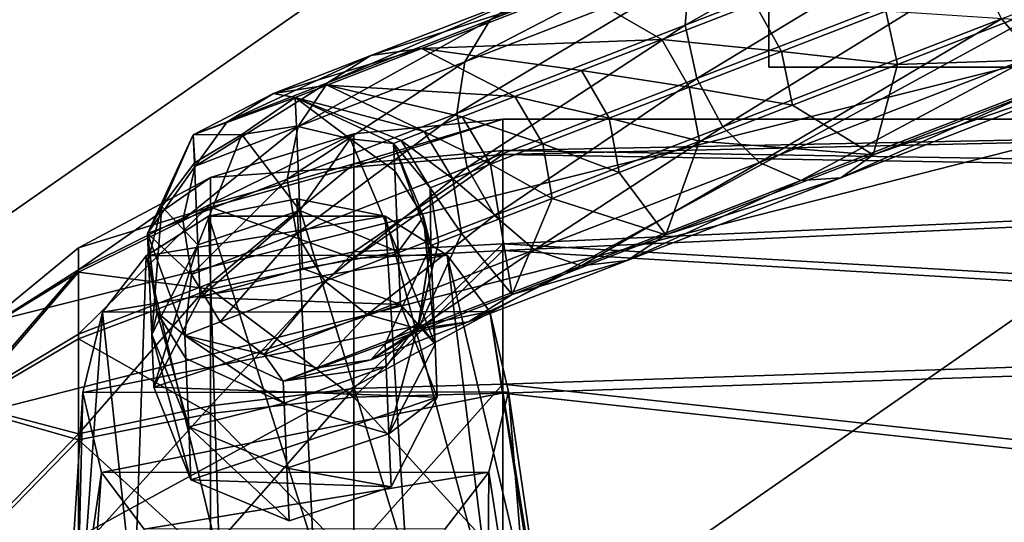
# Model space of a CAD drawing. Header units: metres. Extents: x -1004 to 0, y -808 to 0.
# Tile 56 of 160: x -828 to -783, y -146 to -123. Entities that reach past the tile are written whole.
import ezdxf

# ---------------------------------------------------------------- set-up
doc = ezdxf.new("R2010")
doc.units = ezdxf.units.M

msp = doc.modelspace()

# ---------------------------------------------------------------- linework, layer by layer
at = {"layer": 'None012310'}
for points in [[(-502.018646, -55.05748, 2077.158447), (-932.118103, -108.3162, 2112.660645), (-918.387695, -133.430511, 2129.401611)], [(-918.387695, -133.430511, 2129.401611), (-901.755127, -155.084702, 2143.836426), (-502.018646, -55.05748, 2077.158447)], [(-901.755127, -155.084702, 2143.836426), (-820.791748, -194.333847, 2169.999756), (-502.018646, -55.05748, 2077.158447)], [(-502.018646, -55.05748, 2077.158447), (-820.791748, -194.333847, 2169.999756), (-502.018646, -194.333847, 2169.999756)], [(-914.9198, -137.676178, 2128.745361), (-928.7276, -113.098167, 2112.361572), (-502.018646, -57.672649, 2075.415039)], [(-502.018646, -57.672649, 2075.415039), (-898.363892, -158.604187, 2142.695801), (-914.9198, -137.676178, 2128.745361)], [(-820.791748, -195.279739, 2167.143799), (-898.363892, -158.604187, 2142.695801), (-502.018646, -57.672649, 2075.415039)], [(-502.018646, -195.279739, 2167.143799), (-820.791748, -195.279739, 2167.143799), (-502.018646, -57.672649, 2075.415039)]]:
    msp.add_3dface(points, dxfattribs=at)
at = {"layer": 'None012311'}
for points in [[(-784.619995, -118.390396, 855.306213), (-797.36615, -123.330299, 866.524658), (-784.621643, -116.158607, 856.510925)], [(-797.36615, -123.330299, 866.524658), (-797.163086, -121.019173, 867.549133), (-784.621643, -116.158607, 856.510925)], [(-781.39093, -124.763351, 856.36554), (-782.871521, -123.047249, 855.227539), (-768.31427, -117.405441, 846.882874)], [(-806.294617, -123.090324, 882.185791), (-794.765686, -118.142365, 870.824158), (-796.249939, -119.197411, 869.05896)], [(-804.520874, -121.923096, 883.572693), (-794.765686, -118.142365, 870.824158), (-806.294617, -123.090324, 882.185791)], [(-796.828186, -125.778954, 866.141357), (-797.36615, -123.330299, 866.524658), (-784.619995, -118.390396, 855.306213)], [(-784.005432, -120.809364, 854.85553), (-796.828186, -125.778954, 866.141357), (-784.619995, -118.390396, 855.306213)], [(-807.455383, -125.008041, 880.999573), (-796.249939, -119.197411, 869.05896), (-797.163086, -121.019173, 867.549133)], [(-807.455383, -125.008041, 880.999573), (-806.294617, -123.090324, 882.185791), (-796.249939, -119.197411, 869.05896)], [(-795.631104, -127.992332, 866.457703), (-796.828186, -125.778954, 866.141357), (-784.005432, -120.809364, 854.85553)], [(-782.871521, -123.047249, 855.227539), (-795.631104, -127.992332, 866.457703), (-784.005432, -120.809364, 854.85553)], [(-807.826477, -127.384285, 880.19458), (-807.455383, -125.008041, 880.999573), (-797.163086, -121.019173, 867.549133)], [(-797.36615, -123.330299, 866.524658), (-807.826477, -127.384285, 880.19458), (-797.163086, -121.019173, 867.549133)], [(-811.769592, -124.732391, 898.117432), (-809.439453, -124.410606, 899.065552), (-802.404236, -121.684036, 884.949158)], [(-804.520874, -121.923096, 883.572693), (-811.769592, -124.732391, 898.117432), (-802.404236, -121.684036, 884.949158)], [(-809.439453, -124.410606, 899.065552), (-798.434143, -123.989212, 886.866028), (-802.404236, -121.684036, 884.949158)], [(-802.404236, -121.684036, 884.949158), (-798.434143, -123.989212, 886.866028), (-794.171692, -122.337242, 880.701965)], [(-811.769592, -124.732391, 898.117432), (-804.520874, -121.923096, 883.572693), (-813.758423, -125.982986, 897.162109)], [(-804.520874, -121.923096, 883.572693), (-806.294617, -123.090324, 882.185791), (-813.758423, -125.982986, 897.162109)], [(-798.434143, -123.989212, 886.866028), (-792.947083, -124.539978, 880.985779), (-794.171692, -122.337242, 880.701965)], [(-794.171692, -122.337242, 880.701965), (-792.947083, -124.539978, 880.985779), (-788.169189, -122.688255, 875.332092)], [(-792.947083, -124.539978, 880.985779), (-787.631226, -125.136909, 874.948853), (-788.169189, -122.688255, 875.332092)], [(-788.169189, -122.688255, 875.332092), (-787.631226, -125.136909, 874.948853), (-782.322876, -123.079597, 869.78894)], [(-815.103149, -127.972008, 896.345032), (-806.294617, -123.090324, 882.185791), (-807.455383, -125.008041, 880.999573)], [(-813.758423, -125.982986, 897.162109), (-806.294617, -123.090324, 882.185791), (-815.103149, -127.972008, 896.345032)], [(-793.957153, -129.633484, 867.425537), (-795.631104, -127.992332, 866.457703), (-782.871521, -123.047249, 855.227539)], [(-781.39093, -124.763351, 856.36554), (-793.957153, -129.633484, 867.425537), (-782.871521, -123.047249, 855.227539)], [(-787.631226, -125.136909, 874.948853), (-777.178223, -124.786034, 862.231995), (-782.322876, -123.079597, 869.78894)], [(-807.351379, -129.8573, 879.893494), (-807.826477, -127.384285, 880.19458), (-797.36615, -123.330299, 866.524658)], [(-796.828186, -125.778954, 866.141357), (-807.351379, -129.8573, 879.893494), (-797.36615, -123.330299, 866.524658)], [(-802.112732, -125.414879, 893.448486), (-798.434143, -123.989212, 886.866028), (-809.439453, -124.410606, 899.065552)], [(-798.434143, -123.989212, 886.866028), (-802.112732, -125.414879, 893.448486), (-797.185181, -126.182487, 887.114563)], [(-792.947083, -124.539978, 880.985779), (-798.434143, -123.989212, 886.866028), (-797.185181, -126.182487, 887.114563)], [(-816.233643, -126.462479, 913.89917), (-809.439453, -124.410606, 899.065552), (-811.769592, -124.732391, 898.117432)], [(-816.233643, -126.462479, 913.89917), (-813.772034, -126.089745, 914.382568), (-809.439453, -124.410606, 899.065552)], [(-813.772034, -126.089745, 914.382568), (-805.172119, -126.600555, 900.385925), (-809.439453, -124.410606, 899.065552)], [(-809.439453, -124.410606, 899.065552), (-805.172119, -126.600555, 900.385925), (-802.112732, -125.414879, 893.448486)], [(-797.185181, -126.182487, 887.114563), (-792.442444, -127.001534, 880.641968), (-792.947083, -124.539978, 880.985779)], [(-792.442444, -127.001534, 880.641968), (-787.631226, -125.136909, 874.948853), (-792.947083, -124.539978, 880.985779)], [(-818.35498, -127.76442, 913.41217), (-816.233643, -126.462479, 913.89917), (-811.769592, -124.732391, 898.117432)], [(-818.35498, -127.76442, 913.41217), (-811.769592, -124.732391, 898.117432), (-813.758423, -125.982986, 897.162109)], [(-792.061157, -130.45256, 868.8974), (-793.957153, -129.633484, 867.425537), (-781.39093, -124.763351, 856.36554)], [(-779.789063, -125.696411, 858.096313), (-792.061157, -130.45256, 868.8974), (-781.39093, -124.763351, 856.36554)], [(-788.747498, -129.269806, 872.414551), (-777.178223, -124.786034, 862.231995), (-787.631226, -125.136909, 874.948853)], [(-777.178223, -124.786034, 862.231995), (-788.747498, -129.269806, 872.414551), (-778.309753, -125.704376, 860.156311)], [(-815.59906, -130.396637, 895.790588), (-807.455383, -125.008041, 880.999573), (-807.826477, -127.384285, 880.19458)], [(-815.59906, -130.396637, 895.790588), (-815.103149, -127.972008, 896.345032), (-807.455383, -125.008041, 880.999573)], [(-805.172119, -126.600555, 900.385925), (-800.842712, -127.599998, 893.659363), (-802.112732, -125.414879, 893.448486)], [(-802.112732, -125.414879, 893.448486), (-800.842712, -127.599998, 893.659363), (-797.185181, -126.182487, 887.114563)], [(-792.442444, -127.001534, 880.641968), (-788.747498, -129.269806, 872.414551), (-787.631226, -125.136909, 874.948853)], [(-806.102356, -132.050583, 880.142029), (-807.351379, -129.8573, 879.893494), (-796.828186, -125.778954, 866.141357)], [(-795.631104, -127.992332, 866.457703), (-806.102356, -132.050583, 880.142029), (-796.828186, -125.778954, 866.141357)], [(-792.061157, -130.45256, 868.8974), (-779.789063, -125.696411, 858.096313), (-790.23175, -130.324844, 870.649292)], [(-790.23175, -130.324844, 870.649292), (-779.789063, -125.696411, 858.096313), (-778.309753, -125.704376, 860.156311)], [(-778.309753, -125.704376, 860.156311), (-788.747498, -129.269806, 872.414551), (-790.23175, -130.324844, 870.649292)], [(-819.812988, -129.797348, 912.995605), (-818.35498, -127.76442, 913.41217), (-813.758423, -125.982986, 897.162109)], [(-819.812988, -129.797348, 912.995605), (-813.758423, -125.982986, 897.162109), (-815.103149, -127.972008, 896.345032)], [(-815.235046, -126.656754, 930.311707), (-813.772034, -126.089745, 914.382568), (-816.233643, -126.462479, 913.89917)], [(-815.235046, -126.656754, 930.311707), (-809.321594, -128.20874, 915.055664), (-813.772034, -126.089745, 914.382568)], [(-809.321594, -128.20874, 915.055664), (-807.582825, -127.534851, 907.611511), (-813.772034, -126.089745, 914.382568)], [(-813.772034, -126.089745, 914.382568), (-807.582825, -127.534851, 907.611511), (-805.172119, -126.600555, 900.385925)], [(-800.842712, -127.599998, 893.659363), (-796.710083, -128.655502, 886.813477), (-797.185181, -126.182487, 887.114563)], [(-797.185181, -126.182487, 887.114563), (-796.710083, -128.655502, 886.813477), (-792.442444, -127.001534, 880.641968)], [(-819.907288, -128.366135, 930.311707), (-816.233643, -126.462479, 913.89917), (-818.35498, -127.76442, 913.41217)], [(-819.907288, -128.366135, 930.311707), (-815.235046, -126.656754, 930.311707), (-816.233643, -126.462479, 913.89917)], [(-815.235046, -126.656754, 1720.250122), (-819.907288, -128.366135, 1720.250122), (-817.686768, -128.348206, 1732.279175)], [(-819.907288, -128.366135, 930.311707), (-819.907288, -128.366135, 1720.250122), (-815.235046, -126.656754, 930.311707)], [(-819.907288, -128.366135, 1720.250122), (-815.235046, -126.656754, 1720.250122), (-815.235046, -126.656754, 930.311707)], [(-815.180481, -127.964874, 1732.34021), (-815.235046, -126.656754, 1720.250122), (-817.686768, -128.348206, 1732.279175)], [(-810.722656, -128.751968, 930.311707), (-810.371704, -128.615707, 922.646729), (-815.235046, -126.656754, 930.311707)], [(-810.371704, -128.615707, 922.646729), (-809.321594, -128.20874, 915.055664), (-815.235046, -126.656754, 930.311707)], [(-810.722656, -128.751968, 1720.250122), (-815.235046, -126.656754, 1720.250122), (-812.716675, -128.547394, 1732.190186)], [(-815.235046, -126.656754, 1720.250122), (-815.180481, -127.964874, 1732.34021), (-812.716675, -128.547394, 1732.190186)], [(-810.722656, -128.751968, 1720.250122), (-810.722656, -128.751968, 930.311707), (-815.235046, -126.656754, 1720.250122)], [(-810.722656, -128.751968, 930.311707), (-815.235046, -126.656754, 930.311707), (-815.235046, -126.656754, 1720.250122)], [(-805.172119, -126.600555, 900.385925), (-807.582825, -127.534851, 907.611511), (-803.884583, -128.7789, 900.557129)], [(-803.884583, -128.7789, 900.557129), (-800.842712, -127.599998, 893.659363), (-805.172119, -126.600555, 900.385925)], [(-796.710083, -128.655502, 886.813477), (-788.747498, -129.269806, 872.414551), (-792.442444, -127.001534, 880.641968)], [(-815.170654, -132.887741, 895.58313), (-815.59906, -130.396637, 895.790588), (-807.826477, -127.384285, 880.19458)], [(-807.351379, -129.8573, 879.893494), (-815.170654, -132.887741, 895.58313), (-807.826477, -127.384285, 880.19458)], [(-806.281494, -129.70784, 907.741333), (-807.582825, -127.534851, 907.611511), (-809.321594, -128.20874, 915.055664)], [(-807.582825, -127.534851, 907.611511), (-806.281494, -129.70784, 907.741333), (-803.884583, -128.7789, 900.557129)], [(-800.393127, -130.082886, 893.40387), (-800.842712, -127.599998, 893.659363), (-803.884583, -128.7789, 900.557129)], [(-800.393127, -130.082886, 893.40387), (-796.710083, -128.655502, 886.813477), (-800.842712, -127.599998, 893.659363)], [(-820.385803, -132.25177, 912.712952), (-815.103149, -127.972008, 896.345032), (-815.59906, -130.396637, 895.790588)], [(-820.385803, -132.25177, 912.712952), (-819.812988, -129.797348, 912.995605), (-815.103149, -127.972008, 896.345032)], [(-819.812988, -129.797348, 912.995605), (-819.907288, -128.366135, 930.311707), (-818.35498, -127.76442, 913.41217)], [(-815.180481, -127.964874, 1732.34021), (-817.686768, -128.348206, 1732.279175), (-815.019287, -131.828568, 1743.869873)], [(-812.716675, -128.547394, 1732.190186), (-815.180481, -127.964874, 1732.34021), (-815.019287, -131.828568, 1743.869873)], [(-804.269714, -133.630219, 880.902405), (-806.102356, -132.050583, 880.142029), (-795.631104, -127.992332, 866.457703)], [(-793.957153, -129.633484, 867.425537), (-804.269714, -133.630219, 880.902405), (-795.631104, -127.992332, 866.457703)], [(-822.002197, -132.878708, 930.311707), (-819.907288, -128.366135, 930.311707), (-819.812988, -129.797348, 912.995605)], [(-821.352173, -131.640854, 1731.591675), (-819.907288, -128.366135, 1720.250122), (-822.002197, -132.878708, 1720.250122)], [(-822.002197, -132.878708, 930.311707), (-822.002197, -132.878708, 1720.250122), (-819.907288, -128.366135, 930.311707)], [(-822.002197, -132.878708, 1720.250122), (-819.907288, -128.366135, 1720.250122), (-819.907288, -128.366135, 930.311707)], [(-819.854004, -129.639038, 1732.016357), (-819.907288, -128.366135, 1720.250122), (-821.352173, -131.640854, 1731.591675)], [(-817.686768, -128.348206, 1732.279175), (-819.907288, -128.366135, 1720.250122), (-819.854004, -129.639038, 1732.016357)], [(-817.686768, -128.348206, 1732.279175), (-819.854004, -129.639038, 1732.016357), (-819.697266, -133.399384, 1743.237061)], [(-815.019287, -131.828568, 1743.869873), (-817.686768, -128.348206, 1732.279175), (-819.697266, -133.399384, 1743.237061)], [(-815.019287, -131.828568, 1743.869873), (-810.515564, -133.714859, 1742.915649), (-812.716675, -128.547394, 1732.190186)], [(-810.515564, -133.714859, 1742.915649), (-810.670471, -130.00708, 1731.851807), (-812.716675, -128.547394, 1732.190186)], [(-812.716675, -128.547394, 1732.190186), (-810.670471, -130.00708, 1731.851807), (-810.722656, -128.751968, 1720.250122)], [(-809.321594, -128.20874, 915.055664), (-810.371704, -128.615707, 922.646729), (-808.010376, -130.377884, 915.142944)], [(-808.010376, -130.377884, 915.142944), (-806.281494, -129.70784, 907.741333), (-809.321594, -128.20874, 915.055664)], [(-809.054443, -130.782516, 922.690613), (-810.371704, -128.615707, 922.646729), (-810.722656, -128.751968, 930.311707)], [(-809.013611, -133.424347, 930.311707), (-809.054443, -130.782516, 922.690613), (-810.722656, -128.751968, 930.311707)], [(-810.670471, -130.00708, 1731.851807), (-809.353333, -132.121704, 1731.376831), (-810.722656, -128.751968, 1720.250122)], [(-810.722656, -128.751968, 1720.250122), (-809.353333, -132.121704, 1731.376831), (-809.013611, -133.424347, 1720.250122)], [(-809.013611, -133.424347, 1720.250122), (-809.013611, -133.424347, 930.311707), (-810.722656, -128.751968, 1720.250122)], [(-809.013611, -133.424347, 930.311707), (-810.722656, -128.751968, 930.311707), (-810.722656, -128.751968, 1720.250122)], [(-810.371704, -128.615707, 922.646729), (-809.054443, -130.782516, 922.690613), (-808.010376, -130.377884, 915.142944)], [(-803.884583, -128.7789, 900.557129), (-806.281494, -129.70784, 907.741333), (-803.456177, -131.270004, 900.34967)], [(-803.456177, -131.270004, 900.34967), (-800.393127, -130.082886, 893.40387), (-803.884583, -128.7789, 900.557129)], [(-800.393127, -130.082886, 893.40387), (-798.241882, -132.949463, 884.822266), (-796.710083, -128.655502, 886.813477)], [(-798.241882, -132.949463, 884.822266), (-788.747498, -129.269806, 872.414551), (-796.710083, -128.655502, 886.813477)], [(-788.747498, -129.269806, 872.414551), (-798.241882, -132.949463, 884.822266), (-790.23175, -130.324844, 870.649292)], [(-820.385803, -132.25177, 912.712952), (-822.002197, -132.878708, 930.311707), (-819.812988, -129.797348, 912.995605)], [(-819.697266, -133.399384, 1743.237061), (-819.854004, -129.639038, 1732.016357), (-821.352173, -131.640854, 1731.591675)], [(-813.883118, -135.066086, 895.754333), (-815.170654, -132.887741, 895.58313), (-807.351379, -129.8573, 879.893494)], [(-806.102356, -132.050583, 880.142029), (-813.883118, -135.066086, 895.754333), (-807.351379, -129.8573, 879.893494)], [(-805.869812, -132.205429, 907.584045), (-806.281494, -129.70784, 907.741333), (-808.010376, -130.377884, 915.142944)], [(-806.281494, -129.70784, 907.741333), (-805.869812, -132.205429, 907.584045), (-803.456177, -131.270004, 900.34967)], [(-802.132324, -134.355743, 882.058899), (-804.269714, -133.630219, 880.902405), (-793.957153, -129.633484, 867.425537)], [(-792.061157, -130.45256, 868.8974), (-802.132324, -134.355743, 882.058899), (-793.957153, -129.633484, 867.425537)], [(-819.986145, -134.754013, 912.607239), (-820.385803, -132.25177, 912.712952), (-815.59906, -130.396637, 895.790588)], [(-819.986145, -134.754013, 912.607239), (-815.59906, -130.396637, 895.790588), (-815.170654, -132.887741, 895.58313)], [(-810.670471, -130.00708, 1731.851807), (-810.515564, -133.714859, 1742.915649), (-809.353333, -132.121704, 1731.376831)], [(-808.010376, -130.377884, 915.142944), (-809.054443, -130.782516, 922.690613), (-807.610718, -132.880142, 915.03717)], [(-807.610718, -132.880142, 915.03717), (-805.869812, -132.205429, 907.584045), (-808.010376, -130.377884, 915.142944)], [(-798.241882, -132.949463, 884.822266), (-800.393127, -130.082886, 893.40387), (-803.456177, -131.270004, 900.34967)], [(-800.015625, -134.116684, 883.435364), (-792.061157, -130.45256, 868.8974), (-790.23175, -130.324844, 870.649292)], [(-790.23175, -130.324844, 870.649292), (-798.241882, -132.949463, 884.822266), (-800.015625, -134.116684, 883.435364)], [(-808.662048, -133.287598, 922.637451), (-809.054443, -130.782516, 922.690613), (-809.013611, -133.424347, 930.311707)], [(-809.054443, -130.782516, 922.690613), (-808.662048, -133.287598, 922.637451), (-807.610718, -132.880142, 915.03717)], [(-802.132324, -134.355743, 882.058899), (-792.061157, -130.45256, 868.8974), (-800.015625, -134.116684, 883.435364)], [(-803.456177, -131.270004, 900.34967), (-805.869812, -132.205429, 907.584045), (-805.296814, -135.683655, 898.978149)], [(-805.296814, -135.683655, 898.978149), (-798.241882, -132.949463, 884.822266), (-803.456177, -131.270004, 900.34967)], [(-822.002197, -132.878708, 1720.250122), (-821.953308, -134.048889, 1731.069946), (-821.352173, -131.640854, 1731.591675)], [(-821.953308, -134.048889, 1731.069946), (-821.809082, -137.50708, 1741.387939), (-821.352173, -131.640854, 1731.591675)], [(-821.352173, -131.640854, 1731.591675), (-821.809082, -137.50708, 1741.387939), (-819.697266, -133.399384, 1743.237061)], [(-819.697266, -133.399384, 1743.237061), (-819.596313, -135.819763, 1748.498535), (-815.019287, -131.828568, 1743.869873)], [(-819.596313, -135.819763, 1748.498535), (-814.908203, -134.490982, 1749.657471), (-815.019287, -131.828568, 1743.869873)], [(-810.515564, -133.714859, 1742.915649), (-815.019287, -131.828568, 1743.869873), (-814.908203, -134.490982, 1749.657471)], [(-811.932556, -136.600021, 896.278137), (-813.883118, -135.066086, 895.754333), (-806.102356, -132.050583, 880.142029)], [(-804.269714, -133.630219, 880.902405), (-811.932556, -136.600021, 896.278137), (-806.102356, -132.050583, 880.142029)], [(-810.515564, -133.714859, 1742.915649), (-808.824646, -137.953217, 1740.933472), (-809.353333, -132.121704, 1731.376831)], [(-809.353333, -132.121704, 1731.376831), (-808.96582, -134.569351, 1730.83728), (-809.013611, -133.424347, 1720.250122)], [(-809.353333, -132.121704, 1731.376831), (-808.824646, -137.953217, 1740.933472), (-808.96582, -134.569351, 1730.83728)], [(-805.869812, -132.205429, 907.584045), (-807.610718, -132.880142, 915.03717), (-805.296814, -135.683655, 898.978149)], [(-822.002197, -132.878708, 930.311707), (-820.385803, -132.25177, 912.712952), (-819.986145, -134.754013, 912.607239)], [(-820.292419, -137.550812, 930.311707), (-822.002197, -132.878708, 930.311707), (-819.986145, -134.754013, 912.607239)], [(-820.292419, -137.550812, 1720.250122), (-821.565796, -136.496536, 1730.530518), (-822.002197, -132.878708, 1720.250122)], [(-821.565796, -136.496536, 1730.530518), (-821.953308, -134.048889, 1731.069946), (-822.002197, -132.878708, 1720.250122)], [(-820.292419, -137.550812, 930.311707), (-820.292419, -137.550812, 1720.250122), (-822.002197, -132.878708, 930.311707)], [(-820.292419, -137.550812, 1720.250122), (-822.002197, -132.878708, 1720.250122), (-822.002197, -132.878708, 930.311707)], [(-818.674866, -136.923157, 912.694519), (-819.986145, -134.754013, 912.607239), (-815.170654, -132.887741, 895.58313)], [(-813.883118, -135.066086, 895.754333), (-818.674866, -136.923157, 912.694519), (-815.170654, -132.887741, 895.58313)], [(-805.296814, -135.683655, 898.978149), (-807.610718, -132.880142, 915.03717), (-809.641541, -137.367477, 914.337952)], [(-807.610718, -132.880142, 915.03717), (-808.662048, -133.287598, 922.637451), (-809.641541, -137.367477, 914.337952)], [(-798.241882, -132.949463, 884.822266), (-805.296814, -135.683655, 898.978149), (-800.015625, -134.116684, 883.435364)], [(-821.809082, -137.50708, 1741.387939), (-821.708069, -139.92746, 1746.649536), (-819.697266, -133.399384, 1743.237061)], [(-821.708069, -139.92746, 1746.649536), (-819.596313, -135.819763, 1748.498535), (-819.697266, -133.399384, 1743.237061)], [(-809.013611, -133.424347, 930.311707), (-811.109192, -137.936584, 930.311707), (-809.641541, -137.367477, 914.337952)], [(-809.566895, -136.977386, 1730.315552), (-811.109192, -137.936584, 1720.250122), (-809.013611, -133.424347, 1720.250122)], [(-811.109192, -137.936584, 1720.250122), (-811.109192, -137.936584, 930.311707), (-809.013611, -133.424347, 1720.250122)], [(-811.109192, -137.936584, 930.311707), (-809.013611, -133.424347, 930.311707), (-809.013611, -133.424347, 1720.250122)], [(-809.641541, -137.367477, 914.337952), (-808.662048, -133.287598, 922.637451), (-809.013611, -133.424347, 930.311707)], [(-809.013611, -133.424347, 1720.250122), (-808.96582, -134.569351, 1730.83728), (-809.566895, -136.977386, 1730.315552)], [(-810.414612, -136.135239, 1748.177246), (-810.515564, -133.714859, 1742.915649), (-814.908203, -134.490982, 1749.657471)], [(-809.615784, -137.256027, 897.074707), (-811.932556, -136.600021, 896.278137), (-804.269714, -133.630219, 880.902405)], [(-808.824646, -137.953217, 1740.933472), (-810.515564, -133.714859, 1742.915649), (-810.414612, -136.135239, 1748.177246)], [(-802.132324, -134.355743, 882.058899), (-809.615784, -137.256027, 897.074707), (-804.269714, -133.630219, 880.902405)], [(-821.565796, -136.496536, 1730.530518), (-821.809082, -137.50708, 1741.387939), (-821.953308, -134.048889, 1731.069946)], [(-807.285645, -136.93425, 898.022827), (-809.615784, -137.256027, 897.074707), (-802.132324, -134.355743, 882.058899)], [(-807.285645, -136.93425, 898.022827), (-802.132324, -134.355743, 882.058899), (-800.015625, -134.116684, 883.435364)], [(-800.015625, -134.116684, 883.435364), (-805.296814, -135.683655, 898.978149), (-807.285645, -136.93425, 898.022827)], [(-820.292419, -137.550812, 930.311707), (-819.986145, -134.754013, 912.607239), (-818.674866, -136.923157, 912.694519)], [(-810.414612, -136.135239, 1748.177246), (-814.908203, -134.490982, 1749.657471), (-819.596313, -135.819763, 1748.498535)], [(-808.96582, -134.569351, 1730.83728), (-808.824646, -137.953217, 1740.933472), (-809.566895, -136.977386, 1730.315552)], [(-816.651611, -138.428955, 912.961487), (-818.674866, -136.923157, 912.694519), (-813.883118, -135.066086, 895.754333)], [(-811.932556, -136.600021, 896.278137), (-816.651611, -138.428955, 912.961487), (-813.883118, -135.066086, 895.754333)], [(-821.708069, -139.92746, 1746.649536), (-810.414612, -136.135239, 1748.177246), (-819.596313, -135.819763, 1748.498535)], [(-805.296814, -135.683655, 898.978149), (-809.641541, -137.367477, 914.337952), (-807.285645, -136.93425, 898.022827)], [(-808.723694, -140.373596, 1746.195068), (-810.414612, -136.135239, 1748.177246), (-821.708069, -139.92746, 1746.649536)], [(-808.723694, -140.373596, 1746.195068), (-808.824646, -137.953217, 1740.933472), (-810.414612, -136.135239, 1748.177246)], [(-820.117432, -141.745178, 1739.405884), (-821.809082, -137.50708, 1741.387939), (-821.565796, -136.496536, 1730.530518)], [(-820.248657, -138.61116, 1730.05542), (-821.565796, -136.496536, 1730.530518), (-820.292419, -137.550812, 1720.250122)], [(-820.248657, -138.61116, 1730.05542), (-820.117432, -141.745178, 1739.405884), (-821.565796, -136.496536, 1730.530518)], [(-814.224426, -139.04216, 913.367615), (-816.651611, -138.428955, 912.961487), (-811.932556, -136.600021, 896.278137)], [(-809.615784, -137.256027, 897.074707), (-814.224426, -139.04216, 913.367615), (-811.932556, -136.600021, 896.278137)], [(-816.651611, -138.428955, 912.961487), (-820.292419, -137.550812, 930.311707), (-818.674866, -136.923157, 912.694519)], [(-809.641541, -137.367477, 914.337952), (-811.762817, -138.669418, 913.850952), (-807.285645, -136.93425, 898.022827)], [(-811.762817, -138.669418, 913.850952), (-809.615784, -137.256027, 897.074707), (-807.285645, -136.93425, 898.022827)], [(-811.065125, -138.979187, 1729.890869), (-811.109192, -137.936584, 1720.250122), (-809.566895, -136.977386, 1730.315552)], [(-810.937134, -142.060608, 1739.084595), (-811.065125, -138.979187, 1729.890869), (-809.566895, -136.977386, 1730.315552)], [(-809.566895, -136.977386, 1730.315552), (-808.824646, -137.953217, 1740.933472), (-810.937134, -142.060608, 1739.084595)], [(-820.117432, -141.745178, 1739.405884), (-820.016418, -144.165573, 1744.66748), (-821.809082, -137.50708, 1741.387939)], [(-820.016418, -144.165573, 1744.66748), (-821.708069, -139.92746, 1746.649536), (-821.809082, -137.50708, 1741.387939)], [(-815.780701, -139.645294, 930.311707), (-820.292419, -137.550812, 930.311707), (-816.651611, -138.428955, 912.961487)], [(-815.738647, -140.653366, 1729.567017), (-820.248657, -138.61116, 1730.05542), (-820.292419, -137.550812, 1720.250122)], [(-820.292419, -137.550812, 1720.250122), (-815.780701, -139.645294, 1720.250122), (-815.738647, -140.653366, 1729.567017)], [(-815.780701, -139.645294, 930.311707), (-815.780701, -139.645294, 1720.250122), (-820.292419, -137.550812, 930.311707)], [(-815.780701, -139.645294, 1720.250122), (-820.292419, -137.550812, 1720.250122), (-820.292419, -137.550812, 930.311707)], [(-811.762817, -138.669418, 913.850952), (-814.224426, -139.04216, 913.367615), (-809.615784, -137.256027, 897.074707)], [(-811.109192, -137.936584, 930.311707), (-811.762817, -138.669418, 913.850952), (-809.641541, -137.367477, 914.337952)], [(-811.109192, -137.936584, 930.311707), (-815.780701, -139.645294, 930.311707), (-811.762817, -138.669418, 913.850952)], [(-815.780701, -139.645294, 1720.250122), (-811.109192, -137.936584, 1720.250122), (-811.065125, -138.979187, 1729.890869)], [(-815.780701, -139.645294, 1720.250122), (-815.780701, -139.645294, 930.311707), (-811.109192, -137.936584, 1720.250122)], [(-815.780701, -139.645294, 930.311707), (-811.109192, -137.936584, 930.311707), (-811.109192, -137.936584, 1720.250122)], [(-810.937134, -142.060608, 1739.084595), (-808.824646, -137.953217, 1740.933472), (-808.723694, -140.373596, 1746.195068)], [(-814.224426, -139.04216, 913.367615), (-815.780701, -139.645294, 930.311707), (-816.651611, -138.428955, 912.961487)], [(-820.117432, -141.745178, 1739.405884), (-820.248657, -138.61116, 1730.05542), (-815.738647, -140.653366, 1729.567017)], [(-815.780701, -139.645294, 930.311707), (-814.224426, -139.04216, 913.367615), (-811.762817, -138.669418, 913.850952)], [(-815.738647, -140.653366, 1729.567017), (-815.780701, -139.645294, 1720.250122), (-811.065125, -138.979187, 1729.890869)], [(-815.738647, -140.653366, 1729.567017), (-811.065125, -138.979187, 1729.890869), (-810.937134, -142.060608, 1739.084595)], [(-820.016418, -144.165573, 1744.66748), (-808.723694, -140.373596, 1746.195068), (-821.708069, -139.92746, 1746.649536)], [(-815.61438, -143.630814, 1738.452026), (-820.117432, -141.745178, 1739.405884), (-815.738647, -140.653366, 1729.567017)], [(-810.836121, -144.481003, 1744.346069), (-808.723694, -140.373596, 1746.195068), (-820.016418, -144.165573, 1744.66748)], [(-815.61438, -143.630814, 1738.452026), (-815.738647, -140.653366, 1729.567017), (-810.937134, -142.060608, 1739.084595)], [(-810.836121, -144.481003, 1744.346069), (-810.937134, -142.060608, 1739.084595), (-808.723694, -140.373596, 1746.195068)], [(-815.61438, -143.630814, 1738.452026), (-815.513428, -146.051208, 1743.713623), (-820.117432, -141.745178, 1739.405884)], [(-815.513428, -146.051208, 1743.713623), (-820.016418, -144.165573, 1744.66748), (-820.117432, -141.745178, 1739.405884)], [(-815.61438, -143.630814, 1738.452026), (-810.937134, -142.060608, 1739.084595), (-810.836121, -144.481003, 1744.346069)], [(-815.513428, -146.051208, 1743.713623), (-815.61438, -143.630814, 1738.452026), (-810.836121, -144.481003, 1744.346069)], [(-815.513428, -146.051208, 1743.713623), (-810.836121, -144.481003, 1744.346069), (-820.016418, -144.165573, 1744.66748)]]:
    msp.add_3dface(points, dxfattribs=at)
at = {"layer": 'None012317'}
for points in [[(-815.154175, -131.288834, 1750.497559), (-819.203979, -132.093002, 1750.205444), (-814.40979, -147.189163, 1789.45459)], [(-811.115723, -132.080444, 1750.055908), (-819.203979, -132.093002, 1750.205444), (-815.154175, -131.288834, 1750.497559)], [(-811.115723, -132.080444, 1750.055908), (-815.154175, -131.288834, 1750.497559), (-810.134705, -147.873413, 1788.897217)], [(-815.154175, -131.288834, 1750.497559), (-814.40979, -147.189163, 1789.45459), (-810.134705, -147.873413, 1788.897217)], [(-808.277283, -133.873016, 1749.17688), (-822.070129, -133.896927, 1749.430542), (-811.115723, -132.080444, 1750.055908)], [(-822.070129, -133.896927, 1749.430542), (-819.203979, -132.093002, 1750.205444), (-811.115723, -132.080444, 1750.055908)], [(-819.203979, -132.093002, 1750.205444), (-822.070129, -133.896927, 1749.430542), (-818.700562, -147.886765, 1789.05542)], [(-819.203979, -132.093002, 1750.205444), (-818.700562, -147.886765, 1789.05542), (-814.40979, -147.189163, 1789.45459)], [(-808.277283, -133.873016, 1749.17688), (-811.115723, -132.080444, 1750.055908), (-806.265991, -150.026627, 1787.330322)], [(-811.115723, -132.080444, 1750.055908), (-810.134705, -147.873413, 1788.897217), (-806.265991, -150.026627, 1787.330322)], [(-806.316406, -136.461807, 1747.948364), (-824.06427, -136.489365, 1748.276245), (-808.277283, -133.873016, 1749.17688)], [(-824.06427, -136.489365, 1748.276245), (-822.070129, -133.896927, 1749.430542), (-808.277283, -133.873016, 1749.17688)], [(-822.070129, -133.896927, 1749.430542), (-824.06427, -136.489365, 1748.276245), (-822.617615, -150.051987, 1787.632446)], [(-822.070129, -133.896927, 1749.430542), (-822.617615, -150.051987, 1787.632446), (-818.700562, -147.886765, 1789.05542)], [(-806.316406, -136.461807, 1747.948364), (-808.277283, -133.873016, 1749.17688), (-803.675476, -153.490646, 1784.880737)], [(-808.277283, -133.873016, 1749.17688), (-806.265991, -150.026627, 1787.330322), (-803.675476, -153.490646, 1784.880737)], [(-824.06427, -136.489365, 1748.276245), (-825.285278, -153.523056, 1785.280762), (-822.617615, -150.051987, 1787.632446)], [(-824.06427, -136.489365, 1748.276245), (-824.967712, -140.164902, 1746.602783), (-825.285278, -153.523056, 1785.280762)], [(-805.463989, -140.135239, 1746.242065), (-824.967712, -140.164902, 1746.602783), (-806.316406, -136.461807, 1747.948364)], [(-824.967712, -140.164902, 1746.602783), (-824.06427, -136.489365, 1748.276245), (-806.316406, -136.461807, 1747.948364)], [(-805.463989, -140.135239, 1746.242065), (-806.316406, -136.461807, 1747.948364), (-803.020447, -156.846741, 1782.543701)], [(-806.316406, -136.461807, 1747.948364), (-803.675476, -153.490646, 1784.880737), (-803.020447, -156.846741, 1782.543701)], [(-826.016479, -156.881714, 1782.968994), (-824.967712, -140.164902, 1746.602783), (-824.115601, -143.837769, 1744.896851)], [(-824.967712, -140.164902, 1746.602783), (-826.016479, -156.881714, 1782.968994), (-825.285278, -153.523056, 1785.280762)], [(-824.115601, -143.837769, 1744.896851), (-824.967712, -140.164902, 1746.602783), (-805.463989, -140.135239, 1746.242065)], [(-806.367737, -143.811356, 1744.568359), (-824.115601, -143.837769, 1744.896851), (-805.463989, -140.135239, 1746.242065)], [(-803.818481, -160.207703, 1780.231689), (-806.367737, -143.811356, 1744.568359), (-805.463989, -140.135239, 1746.242065)], [(-803.020447, -156.846741, 1782.543701), (-803.818481, -160.207703, 1780.231689), (-805.463989, -140.135239, 1746.242065)], [(-825.294495, -160.239716, 1780.629272), (-826.016479, -156.881714, 1782.968994), (-824.115601, -143.837769, 1744.896851)], [(-825.294495, -160.239716, 1780.629272), (-824.115601, -143.837769, 1744.896851), (-822.157654, -146.424194, 1743.669556)], [(-822.157654, -146.424194, 1743.669556), (-824.115601, -143.837769, 1744.896851), (-806.367737, -143.811356, 1744.568359)], [(-808.364807, -146.406174, 1743.413086), (-822.157654, -146.424194, 1743.669556), (-806.367737, -143.811356, 1744.568359)], [(-806.506592, -163.60231, 1777.93335), (-808.364807, -146.406174, 1743.413086), (-806.367737, -143.811356, 1744.568359)], [(-803.818481, -160.207703, 1780.231689), (-806.506592, -163.60231, 1777.93335), (-806.367737, -143.811356, 1744.568359)]]:
    msp.add_3dface(points, dxfattribs=at)
at = {"layer": 'None012323'}
for points in [[(-805.718384, -129.254532, 1772.227173), (-805.718384, -127.646996, 1764.590942), (-812.546509, -129.844559, 1771.895752)], [(-805.718384, -127.646996, 1764.590942), (-812.546448, -128.319458, 1764.583496), (-812.546509, -129.844559, 1771.895752)], [(-812.546448, -128.319458, 1764.583496), (-805.718384, -127.646996, 1764.590942), (-812.546509, -129.681519, 1757.239136)], [(-805.718384, -127.646996, 1764.590942), (-805.718384, -129.084244, 1756.920776), (-812.546509, -129.681519, 1757.239136)], [(-805.718384, -127.646996, 1764.590942), (-805.718384, -129.254532, 1772.227173), (-735.21582, -127.646996, 1764.590942)], [(-805.718384, -129.254532, 1772.227173), (-735.21582, -130.437485, 1774.560547), (-735.21582, -127.646996, 1764.590942)], [(-805.718384, -127.646996, 1764.590942), (-735.21582, -127.646996, 1764.590942), (-805.718384, -129.084244, 1756.920776)], [(-735.21582, -127.646996, 1764.590942), (-735.21582, -130.215164, 1754.561768), (-805.718384, -129.084244, 1756.920776)], [(-812.546509, -129.844559, 1771.895752), (-812.546448, -128.319458, 1764.583496), (-819.112305, -130.31105, 1764.561279)], [(-812.546509, -129.681519, 1757.239136), (-819.112305, -131.53273, 1757.973755), (-812.546448, -128.319458, 1764.583496)], [(-819.112305, -131.53273, 1757.973755), (-819.112305, -130.31105, 1764.561279), (-812.546448, -128.319458, 1764.583496)], [(-812.546509, -129.681519, 1757.239136), (-805.718384, -129.084244, 1756.920776), (-812.546509, -133.725388, 1750.959473)], [(-805.718384, -129.084244, 1756.920776), (-805.718384, -133.347336, 1750.384644), (-812.546509, -133.725388, 1750.959473)], [(-812.546509, -134.026978, 1778.083984), (-805.718384, -129.254532, 1772.227173), (-812.546509, -129.844559, 1771.895752)], [(-805.718384, -133.661789, 1778.666992), (-805.718384, -129.254532, 1772.227173), (-812.546509, -134.026978, 1778.083984)], [(-805.718384, -129.084244, 1756.920776), (-735.21582, -130.215164, 1754.561768), (-805.718384, -133.347336, 1750.384644)], [(-805.718384, -129.254532, 1772.227173), (-805.718384, -133.661789, 1778.666992), (-735.21582, -130.437485, 1774.560547)], [(-812.546509, -133.725388, 1750.959473), (-819.112305, -135.159882, 1752.341309), (-812.546509, -129.681519, 1757.239136)], [(-819.112305, -135.159882, 1752.341309), (-819.112305, -131.53273, 1757.973755), (-812.546509, -129.681519, 1757.239136)], [(-812.546509, -129.844559, 1771.895752), (-819.112305, -130.31105, 1764.561279), (-819.112305, -131.678955, 1771.119995)], [(-819.112305, -131.678955, 1771.119995), (-812.546509, -134.026978, 1778.083984), (-812.546509, -129.844559, 1771.895752)], [(-819.112305, -130.31105, 1764.561279), (-825.163391, -133.545242, 1764.525391), (-819.112305, -131.678955, 1771.119995)], [(-825.16333, -134.538956, 1759.16687), (-825.163391, -133.545242, 1764.525391), (-819.112305, -130.31105, 1764.561279)], [(-819.112305, -131.53273, 1757.973755), (-825.16333, -134.538956, 1759.16687), (-819.112305, -130.31105, 1764.561279)], [(-735.21582, -130.215164, 1754.561768), (-735.21582, -137.453842, 1747.1604), (-805.718384, -133.347336, 1750.384644)], [(-805.718384, -133.661789, 1778.666992), (-735.21582, -137.838913, 1781.799194), (-735.21582, -130.437485, 1774.560547)], [(-819.112305, -131.678955, 1771.119995), (-825.163391, -133.545242, 1764.525391), (-825.16333, -134.657898, 1769.860474)], [(-819.112305, -135.159882, 1752.341309), (-825.16333, -137.48938, 1754.585205), (-819.112305, -131.53273, 1757.973755)], [(-825.16333, -137.48938, 1754.585205), (-825.16333, -134.538956, 1759.16687), (-819.112305, -131.53273, 1757.973755)], [(-825.16333, -134.657898, 1769.860474), (-819.112305, -135.430389, 1776.670532), (-819.112305, -131.678955, 1771.119995)], [(-819.112305, -135.430389, 1776.670532), (-812.546509, -134.026978, 1778.083984), (-819.112305, -131.678955, 1771.119995)], [(-825.163391, -133.545242, 1764.525391), (-830.467102, -137.897629, 1764.477051), (-825.16333, -134.657898, 1769.860474)], [(-830.467102, -137.897629, 1764.477051), (-825.163391, -133.545242, 1764.525391), (-825.16333, -134.538956, 1759.16687)], [(-812.546509, -133.725388, 1750.959473), (-805.718384, -133.347336, 1750.384644), (-812.546509, -139.980621, 1746.668945)], [(-805.718384, -133.347336, 1750.384644), (-805.718384, -139.787186, 1745.977295), (-812.546509, -139.980621, 1746.668945)], [(-805.718384, -133.347336, 1750.384644), (-735.21582, -137.453842, 1747.1604), (-805.718384, -139.787186, 1745.977295)], [(-812.546509, -139.980621, 1746.668945), (-819.112305, -140.770508, 1748.49292), (-812.546509, -133.725388, 1750.959473)], [(-819.112305, -140.770508, 1748.49292), (-819.112305, -135.159882, 1752.341309), (-812.546509, -133.725388, 1750.959473)], [(-812.546509, -134.026978, 1778.083984), (-819.112305, -135.430389, 1776.670532), (-812.546509, -140.376007, 1782.234253)], [(-805.718384, -140.197998, 1782.930054), (-805.718384, -133.661789, 1778.666992), (-812.546509, -140.376007, 1782.234253)], [(-812.546509, -140.376007, 1782.234253), (-805.718384, -133.661789, 1778.666992), (-812.546509, -134.026978, 1778.083984)], [(-805.718384, -133.661789, 1778.666992), (-805.718384, -140.197998, 1782.930054), (-735.21582, -137.838913, 1781.799194)], [(-830.467102, -140.676178, 1757.552246), (-825.16333, -134.538956, 1759.16687), (-825.16333, -137.48938, 1754.585205)], [(-830.467102, -140.676178, 1757.552246), (-830.467102, -137.897629, 1764.477051), (-825.16333, -134.538956, 1759.16687)], [(-825.16333, -134.657898, 1769.860474), (-830.467102, -137.897629, 1764.477051), (-830.467102, -140.829453, 1771.338257)], [(-830.467102, -140.829453, 1771.338257), (-825.16333, -137.709427, 1774.375366), (-825.16333, -134.657898, 1769.860474)], [(-825.16333, -137.709427, 1774.375366), (-819.112305, -135.430389, 1776.670532), (-825.16333, -134.657898, 1769.860474)], [(-819.112305, -140.770508, 1748.49292), (-825.16333, -142.053223, 1751.454834), (-819.112305, -135.159882, 1752.341309)], [(-825.16333, -142.053223, 1751.454834), (-825.16333, -137.48938, 1754.585205), (-819.112305, -135.159882, 1752.341309)], [(-819.112305, -141.125153, 1780.393188), (-819.112305, -135.430389, 1776.670532), (-825.16333, -137.709427, 1774.375366)], [(-812.546509, -140.376007, 1782.234253), (-819.112305, -135.430389, 1776.670532), (-819.112305, -141.125153, 1780.393188)], [(-825.16333, -142.053223, 1751.454834), (-830.467102, -140.676178, 1757.552246), (-825.16333, -137.48938, 1754.585205)], [(-735.21582, -137.453842, 1747.1604), (-735.21582, -147.423447, 1744.369873), (-805.718384, -139.787186, 1745.977295)], [(-825.16333, -142.341705, 1777.403442), (-825.16333, -137.709427, 1774.375366), (-830.467102, -140.829453, 1771.338257)], [(-819.112305, -141.125153, 1780.393188), (-825.16333, -137.709427, 1774.375366), (-825.16333, -142.341705, 1777.403442)], [(-805.718384, -140.197998, 1782.930054), (-735.21582, -147.868073, 1784.367432), (-735.21582, -137.838913, 1781.799194)], [(-812.546509, -139.980621, 1746.668945), (-805.718384, -139.787186, 1745.977295), (-812.546509, -147.430908, 1745.042358)], [(-805.718384, -139.787186, 1745.977295), (-805.718384, -147.423447, 1744.369873), (-812.546509, -147.430908, 1745.042358)], [(-805.718384, -139.787186, 1745.977295), (-735.21582, -147.423447, 1744.369873), (-805.718384, -147.423447, 1744.369873)], [(-812.546509, -147.430908, 1745.042358), (-819.112305, -147.453049, 1747.033936), (-812.546509, -139.980621, 1746.668945)], [(-819.112305, -147.453049, 1747.033936), (-819.112305, -140.770508, 1748.49292), (-812.546509, -139.980621, 1746.668945)], [(-805.718384, -147.868088, 1784.36731), (-805.718384, -140.197998, 1782.930054), (-812.546509, -140.376007, 1782.234253)], [(-805.718384, -140.197998, 1782.930054), (-805.718384, -147.868088, 1784.36731), (-735.21582, -147.868073, 1784.367432)], [(-830.467102, -147.537399, 1754.620483), (-830.467102, -140.676178, 1757.552246), (-825.16333, -142.053223, 1751.454834)], [(-819.112305, -147.453049, 1747.033936), (-825.16333, -147.488998, 1750.268066), (-819.112305, -140.770508, 1748.49292)], [(-825.16333, -147.488998, 1750.268066), (-825.16333, -142.053223, 1751.454834), (-819.112305, -140.770508, 1748.49292)], [(-812.546509, -147.860626, 1783.694824), (-812.546509, -140.376007, 1782.234253), (-819.112305, -141.125153, 1780.393188)], [(-805.718384, -147.868088, 1784.36731), (-812.546509, -140.376007, 1782.234253), (-812.546509, -147.860626, 1783.694824)], [(-830.467102, -147.754135, 1774.116699), (-825.16333, -142.341705, 1777.403442), (-830.467102, -140.829453, 1771.338257)], [(-819.112305, -147.838486, 1781.703247), (-819.112305, -141.125153, 1780.393188), (-825.16333, -142.341705, 1777.403442)], [(-812.546509, -147.860626, 1783.694824), (-819.112305, -141.125153, 1780.393188), (-819.112305, -147.838486, 1781.703247)], [(-825.16333, -147.488998, 1750.268066), (-830.467102, -147.537399, 1754.620483), (-825.16333, -142.053223, 1751.454834)], [(-825.16333, -147.802521, 1778.469116), (-825.16333, -142.341705, 1777.403442), (-830.467102, -147.754135, 1774.116699)], [(-819.112305, -147.838486, 1781.703247), (-825.16333, -142.341705, 1777.403442), (-825.16333, -147.802521, 1778.469116)]]:
    msp.add_3dface(points, dxfattribs=at)
at = {"layer": 'None012324'}
for points in [[(-793.527466, -119.028557, 441.059998), (-793.527466, -125.266907, 446.294586), (-793.527466, -119.266907, 461.26001)], [(-793.527466, -125.266907, 446.294586), (-793.527466, -119.028557, 441.059998), (-748.527466, -125.267242, 446.294586)], [(-793.527466, -119.028557, 441.059998), (-748.527466, -119.028885, 441.059998), (-748.527466, -125.267242, 446.294586)], [(-793.527466, -125.266907, 446.294586), (-748.527466, -125.267242, 446.294586), (-793.527466, -119.266907, 461.26001)], [(-748.527466, -125.267242, 446.294586), (-748.527466, -119.267242, 461.26001), (-793.527466, -119.266907, 461.26001)]]:
    msp.add_3dface(points, dxfattribs=at)
at = {"layer": 'None012349'}
for points in [[(-994.037292, -794.032166, 90), (-994.037292, -10, 90), (-787.024658, -763.271118, 90)], [(-787.024658, -763.271118, 90), (-994.037292, -10, 90), (-533.424561, -638.481384, 90)], [(-994.037292, -10, 90), (-526.238708, -632.856445, 90), (-533.424561, -638.481384, 90)], [(-10, -10, 90), (-502.018646, -625.846375, 90), (-994.037292, -10, 90)], [(-502.018646, -625.846375, 90), (-510.034576, -626.560547, 90), (-994.037292, -10, 90)], [(-994.037292, -10, 90), (-510.034576, -626.560547, 90), (-518.256042, -628.853394, 90)], [(-518.256042, -628.853394, 90), (-526.238708, -632.856445, 90), (-994.037292, -10, 90)], [(-792.141235, -69.163246, 118.815811), (-841.046387, -65.532867, 118.879181), (-930.929932, -128.049088, 117.787956)], [(-742.827515, -72.274109, 118.761513), (-792.141235, -69.163246, 118.815811), (-933.83313, -166.432312, 117.117973)], [(-933.83313, -166.432312, 117.117973), (-792.141235, -69.163246, 118.815811), (-930.929932, -128.049088, 117.787956)], [(-693.214783, -74.83403, 118.716827), (-742.827515, -72.274109, 118.761513), (-936.400391, -207.430908, 116.402344)], [(-936.400391, -207.430908, 116.402344), (-742.827515, -72.274109, 118.761513), (-933.83313, -166.432312, 117.117973)], [(-938.286865, -245.271561, 115.741829), (-646.15448, -76.725967, 118.683807), (-693.214783, -74.83403, 118.716827)], [(-938.286865, -245.271561, 115.741829), (-693.214783, -74.83403, 118.716827), (-936.400391, -207.430908, 116.402344)], [(-598.695557, -78.099586, 118.659828), (-646.15448, -76.725967, 118.683807), (-938.286865, -245.271561, 115.741829)], [(-939.73761, -283.839661, 115.068619), (-940.709534, -322.106171, 114.400673), (-598.695557, -78.099586, 118.659828)], [(-940.709534, -322.106171, 114.400673), (-513.875122, -606.131226, 109.443001), (-598.695557, -78.099586, 118.659828)], [(-939.73761, -283.839661, 115.068619), (-598.695557, -78.099586, 118.659828), (-938.286865, -245.271561, 115.741829)]]:
    msp.add_3dface(points, dxfattribs=at)

doc.saveas('drawing.dxf')
